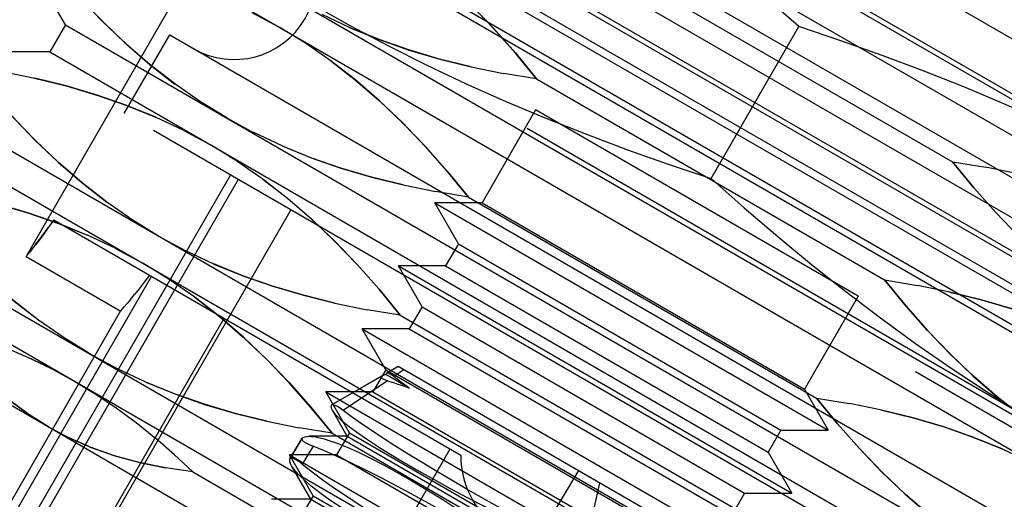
# Model space of a CAD drawing. Header units: inches. Extents: x 0 to 82.5, y 0 to 53.4.
# Tile 12 of 128: x 15.951 to 16.378, y 26.422 to 26.63. Entities that reach past the tile are written whole.
import ezdxf

# ---------------------------------------------------------------- set-up
doc = ezdxf.new("R2010")
doc.units = ezdxf.units.IN
doc.header["$LTSCALE"] = 4.538835
doc.header["$MEASUREMENT"] = 0
doc.linetypes.add('HIDDEN', pattern=[0.2, 0.1, -0.1])
doc.layers.add('DEFAULT_2', color=8, linetype='HIDDEN')
doc.layers.add('DOOR_ASSEMBLY', color=7, linetype='CONTINUOUS')

msp = doc.modelspace()

# ---------------------------------------------------------------- linework, layer by layer
at = {"layer": 'DEFAULT_2', "color": 8, "linetype": 'HIDDEN'}
msp.add_line((3.7609, 33.7397), (17.0186, 26.08536), dxfattribs=at)
at = {"layer": 'DOOR_ASSEMBLY', "color": 8, "linetype": 'HIDDEN'}
for p, q in [((3.6466, 33.95015), (17.25706, 26.09215)), ((16.1744, 26.90925), (15.95406, 26.52761)), ((16.05952, 26.78113), (16.53685, 26.50554)), ((16.05272, 26.76935), (16.53006, 26.49376)), ((16.02947, 26.76453), (16.5375, 26.47122)), ((15.99694, 26.75149), (16.54247, 26.43653)), ((16.02195, 26.75149), (16.52997, 26.45818)), ((16.56409, 26.35586), (15.91627, 26.72987)), ((16.00944, 26.72983), (16.51747, 26.43653)), ((16.02999, 26.72998), (16.50732, 26.45439)), ((16.00192, 26.71679), (16.50994, 26.42349)), ((16.02319, 26.71821), (16.50053, 26.44262)), ((16.23416, 26.70654), (16.38494, 26.61949)), ((16.4573, 26.45042), (16.05156, 26.68468)), ((16.00046, 26.67884), (16.4778, 26.40325)), ((15.97093, 26.6277), (15.9482, 26.66707)), ((15.99366, 26.66707), (16.471, 26.39148)), ((16.20463, 26.6554), (16.35541, 26.56835)), ((16.05176, 26.63308), (16.06357, 26.62671)), ((16.09436, 26.62637), (16.08214, 26.63213)), ((15.97093, 26.6277), (15.96414, 26.61592)), ((15.97093, 26.6277), (16.44827, 26.35211)), ((16.07499, 26.61966), (16.06357, 26.62671)), ((16.25071, 26.5611), (16.2887, 26.62691)), ((15.99644, 26.58921), (16.01613, 26.6233)), ((16.01613, 26.6233), (16.42187, 26.38905)), ((15.96414, 26.61592), (15.91868, 26.61592)), ((15.96414, 26.61592), (16.44147, 26.34033)), ((16.14679, 26.60948), (16.1608, 26.60661)), ((15.94361, 26.60744), (15.95762, 26.60456)), ((16.1751, 26.60426), (16.16078, 26.60661)), ((16.1751, 26.60426), (16.32588, 26.5172)), ((16.04084, 26.58734), (16.02941, 26.59438)), ((16.40218, 26.35496), (15.99644, 26.58921)), ((16.02227, 26.58192), (16.01004, 26.58768)), ((16.04084, 26.58734), (16.05265, 26.58097)), ((16.17469, 26.59086), (16.15146, 26.55061)), ((16.31448, 26.51015), (16.17469, 26.59086)), ((16.02223, 26.58194), (16.03404, 26.57557)), ((16.06483, 26.57523), (16.05261, 26.58098)), ((15.94141, 26.57655), (16.41874, 26.30096)), ((16.04546, 26.56852), (16.03404, 26.57557)), ((16.35541, 26.56835), (16.36973, 26.56599)), ((16.38373, 26.56312), (16.36972, 26.566)), ((15.93461, 26.56478), (16.41195, 26.28919)), ((15.93814, 26.38193), (16.04247, 26.56263)), ((16.04585, 26.56068), (15.94152, 26.37998)), ((16.11726, 26.55834), (16.13127, 26.55547)), ((16.14558, 26.55311), (16.13126, 26.55547)), ((16.14558, 26.55311), (16.29636, 26.46606)), ((16.15146, 26.55061), (16.131, 26.55061)), ((16.131, 26.55061), (16.30148, 26.45219)), ((16.14123, 26.53289), (16.131, 26.55061)), ((16.15146, 26.55061), (16.29125, 26.4699)), ((16.06859, 26.54756), (15.96426, 26.36685)), ((15.96588, 26.54321), (16.14223, 26.4414)), ((16.01131, 26.5362), (15.99989, 26.54324)), ((15.99274, 26.53078), (15.98052, 26.53653)), ((16.01131, 26.5362), (16.02312, 26.52983)), ((15.958, 26.53248), (15.95657, 26.53066)), ((16.14123, 26.53289), (16.13571, 26.52333)), ((16.14123, 26.53289), (16.28102, 26.45219)), ((15.95393, 26.52739), (15.9541, 26.52759)), ((15.95397, 26.52736), (15.99489, 26.50373)), ((15.95544, 26.52925), (15.9541, 26.52759)), ((15.95658, 26.53068), (15.95544, 26.52924)), ((15.9927, 26.53079), (16.00451, 26.52442)), ((16.03531, 26.52408), (16.02308, 26.52984)), ((15.91188, 26.52541), (16.38921, 26.24982)), ((16.01594, 26.51738), (16.00451, 26.52442)), ((16.13571, 26.52333), (16.11525, 26.52333)), ((16.11525, 26.52333), (16.28573, 26.42491)), ((16.12548, 26.50562), (16.11525, 26.52333)), ((16.13571, 26.52333), (16.2755, 26.44263)), ((16.0082, 26.51878), (15.91962, 26.36535)), ((16.00732, 26.51929), (16.00501, 26.51619)), ((16.00502, 26.5162), (16.00286, 26.51338)), ((16.32588, 26.5172), (16.3402, 26.51485)), ((16.3542, 26.51198), (16.34019, 26.51485)), ((15.90508, 26.51364), (16.38242, 26.23805)), ((15.99914, 26.50877), (16.0009, 26.51091)), ((16.00288, 26.5134), (16.00089, 26.5109)), ((16.31448, 26.51015), (16.29125, 26.4699)), ((16.08773, 26.5072), (16.10174, 26.50432)), ((15.9161, 26.36738), (15.99498, 26.50399)), ((16.11605, 26.50197), (16.10173, 26.50432)), ((16.11605, 26.50197), (16.26683, 26.41492)), ((16.12548, 26.50562), (16.11996, 26.49606)), ((16.12548, 26.50562), (16.26527, 26.42491)), ((15.95112, 26.34716), (16.0397, 26.50059)), ((15.89372, 26.49395), (16.37105, 26.21836)), ((16.11996, 26.49606), (16.0995, 26.49606)), ((16.0995, 26.49606), (16.26998, 26.39763)), ((16.10973, 26.47834), (16.0995, 26.49606)), ((16.11996, 26.49606), (16.25975, 26.41535)), ((15.98178, 26.48505), (15.97036, 26.4921)), ((15.98178, 26.48505), (15.99359, 26.47868)), ((15.96568, 26.47838), (15.95612, 26.48308)), ((16.00578, 26.47294), (15.99355, 26.4787)), ((16.10973, 26.47834), (16.10421, 26.46878)), ((16.10973, 26.47834), (16.24952, 26.39763)), ((16.11988, 26.4704), (16.10977, 26.47624)), ((16.11008, 26.47682), (16.11516, 26.47976)), ((16.11017, 26.47689), (16.11008, 26.47682)), ((16.11514, 26.47976), (16.11017, 26.47689)), ((16.1176, 26.47834), (16.11318, 26.47539)), ((16.23999, 26.40768), (16.11515, 26.47976)), ((16.08628, 26.46307), (16.10813, 26.47569)), ((16.1079, 26.47558), (16.0864, 26.46317)), ((16.11051, 26.47359), (16.09126, 26.46069)), ((16.10813, 26.47569), (16.10791, 26.47558)), ((16.10421, 26.46878), (16.08376, 26.46878)), ((16.08376, 26.46878), (16.25423, 26.37036)), ((16.09398, 26.45107), (16.08376, 26.46878)), ((16.10421, 26.46878), (16.244, 26.38807)), ((16.29125, 26.4699), (16.30148, 26.45219)), ((16.0864, 26.46317), (16.08628, 26.46307)), ((16.29636, 26.46606), (16.31068, 26.46371)), ((16.32467, 26.46084), (16.31066, 26.46371)), ((15.9929, 26.46185), (16.00155, 26.45549)), ((16.09308, 26.4495), (16.08649, 26.46092)), ((16.00153, 26.45551), (16.00997, 26.44875)), ((16.05821, 26.45605), (16.07222, 26.45318)), ((16.08652, 26.45083), (16.0722, 26.45318)), ((16.08652, 26.45083), (16.2373, 26.36377)), ((16.09398, 26.45107), (16.08846, 26.44151)), ((16.09398, 26.45107), (16.23378, 26.37036)), ((16.28102, 26.45219), (16.2755, 26.44263)), ((16.28102, 26.45219), (16.30148, 26.45219)), ((16.00994, 26.44877), (16.01816, 26.44164)), ((16.06819, 26.43978), (16.07352, 26.44865)), ((16.07339, 26.4485), (16.06826, 26.43995)), ((16.07352, 26.44865), (16.07339, 26.4485)), ((16.09308, 26.4495), (16.07661, 26.4495)), ((16.09308, 26.4495), (16.23287, 26.36879)), ((16.04908, 26.2906), (16.13766, 26.44403)), ((16.07823, 26.44522), (16.07351, 26.43739)), ((16.2755, 26.44263), (16.28573, 26.42491)), ((16.3771, 26.44395), (16.38932, 26.43819)), ((16.02611, 26.43416), (16.01813, 26.44166)), ((16.08846, 26.44151), (16.06801, 26.44151)), ((16.06801, 26.44151), (16.23848, 26.34308)), ((16.07824, 26.42379), (16.06801, 26.44151)), ((16.06826, 26.43995), (16.06819, 26.43978)), ((16.08846, 26.44151), (16.22826, 26.3608)), ((16.02611, 26.43416), (16.25307, 26.30312)), ((16.07733, 26.42223), (16.06895, 26.43675)), ((16.19324, 26.43467), (16.17672, 26.40713)), ((16.19508, 26.39653), (16.20255, 26.4293)), ((16.26527, 26.42491), (16.25975, 26.41535)), ((16.26527, 26.42491), (16.28573, 26.42491)), ((16.07733, 26.42223), (16.06021, 26.42223)), ((16.07824, 26.42379), (16.07272, 26.41423)), ((16.07733, 26.42223), (16.21713, 26.34152)), ((16.07824, 26.42379), (16.21803, 26.34308))]:
    msp.add_line(p, q, dxfattribs=at)
for points in [[(16.2887, 26.62691), (16.2743, 26.63963), (16.25977, 26.65202), (16.24511, 26.66409), (16.23029, 26.67583), (16.21528, 26.68723), (16.20008, 26.69829), (16.18465, 26.70898), (16.16903, 26.71929), (16.15325, 26.72918), (16.13728, 26.73866)], [(16.1751, 26.60426), (16.16592, 26.61547), (16.15644, 26.62614), (16.14669, 26.63628), (16.13664, 26.64585), (16.12628, 26.6548), (16.11558, 26.66313), (16.10448, 26.67084)], [(16.02945, 26.59436), (16.01835, 26.60206), (16.00765, 26.61039), (15.99729, 26.61934), (15.98724, 26.62891), (15.97749, 26.63905), (15.96802, 26.64972), (15.95883, 26.66093)], [(15.95883, 26.66093), (15.96803, 26.64971), (15.97751, 26.63902), (15.98728, 26.62886), (15.99734, 26.61928), (16.00771, 26.61033), (16.0184, 26.60202)], [(16.11553, 26.66317), (16.12622, 26.65486), (16.13659, 26.64591), (16.14665, 26.63633), (16.15642, 26.62617), (16.16591, 26.61548), (16.1751, 26.60426)], [(16.07823, 26.63637), (16.09442, 26.62728), (16.11088, 26.61855), (16.12761, 26.61018), (16.14459, 26.60217), (16.16176, 26.59453), (16.17914, 26.58723), (16.19672, 26.58027), (16.2145, 26.57361), (16.2325, 26.56722), (16.25071, 26.5611)], [(16.14679, 26.60948), (16.13311, 26.61286), (16.11978, 26.61679), (16.10684, 26.62129), (16.0943, 26.62639)], [(16.09436, 26.62637), (16.10692, 26.62127), (16.11985, 26.61677), (16.13316, 26.61285), (16.14682, 26.60948)], [(16.46119, 26.55165), (16.44499, 26.56074), (16.42854, 26.56946), (16.4118, 26.57784), (16.39483, 26.58585), (16.37765, 26.59349), (16.36027, 26.60079), (16.3427, 26.60775), (16.32492, 26.61441), (16.30692, 26.6208), (16.2887, 26.62691)], [(16.14558, 26.55311), (16.13639, 26.56433), (16.12691, 26.575), (16.11716, 26.58514), (16.10711, 26.59471), (16.09675, 26.60366), (16.08606, 26.61198), (16.07496, 26.61969)], [(15.99992, 26.54321), (15.98882, 26.55092), (15.97813, 26.55925), (15.96777, 26.5682), (15.95771, 26.57776), (15.94796, 26.58791), (15.93849, 26.59858), (15.9293, 26.60979)], [(15.9293, 26.60979), (15.9385, 26.59856), (15.94798, 26.58788), (15.95775, 26.57772), (15.96782, 26.56814), (15.97818, 26.55919), (15.98887, 26.55088)], [(16.086, 26.61203), (16.09669, 26.60371), (16.10706, 26.59477), (16.11712, 26.58519), (16.12689, 26.57502), (16.13638, 26.56434), (16.14558, 26.55311)], [(15.95758, 26.60457), (15.97124, 26.6012), (15.98455, 26.59728), (15.99748, 26.59278), (16.01004, 26.58768)], [(16.01011, 26.58765), (15.99756, 26.59276), (15.98463, 26.59726), (15.9713, 26.60119), (15.95762, 26.60456)], [(16.11726, 26.55834), (16.10358, 26.56172), (16.09025, 26.56564), (16.07732, 26.57015), (16.06477, 26.57525)], [(16.06483, 26.57523), (16.07739, 26.57013), (16.09032, 26.56563), (16.10363, 26.56171), (16.11729, 26.55834)], [(16.11605, 26.50197), (16.10686, 26.51318), (16.09739, 26.52385), (16.08764, 26.534), (16.07759, 26.54356), (16.06722, 26.55251), (16.05653, 26.56084), (16.04543, 26.56855)], [(16.41499, 26.50943), (16.40429, 26.51775), (16.39393, 26.5267), (16.38386, 26.53628), (16.3741, 26.54644), (16.36461, 26.55712), (16.35541, 26.56835)], [(16.35541, 26.56835), (16.3646, 26.55714), (16.37407, 26.54647), (16.38383, 26.53632), (16.39388, 26.52676), (16.40424, 26.51781), (16.41493, 26.50948), (16.42603, 26.50177)], [(15.97039, 26.49207), (15.95929, 26.49978), (15.9486, 26.5081), (15.93824, 26.51705), (15.92819, 26.52662), (15.91844, 26.53676), (15.90896, 26.54743), (15.89977, 26.55865)], [(15.89977, 26.55865), (15.90897, 26.54742), (15.91846, 26.53674), (15.92822, 26.52658), (15.93829, 26.517), (15.94865, 26.50805), (15.95935, 26.49973)], [(16.05647, 26.56089), (16.06717, 26.55257), (16.07753, 26.54362), (16.0876, 26.53404), (16.09736, 26.52388), (16.10685, 26.5132), (16.11605, 26.50197)], [(16.25071, 26.5611), (16.26511, 26.54839), (16.27965, 26.53599), (16.2943, 26.52392), (16.30912, 26.51219), (16.32413, 26.50078), (16.33933, 26.48973), (16.35476, 26.47904), (16.37038, 26.46873), (16.38617, 26.45884), (16.40213, 26.44936)], [(15.92805, 26.55343), (15.94171, 26.55005), (15.95502, 26.54613), (15.96796, 26.54163), (15.98052, 26.53653)], [(15.98058, 26.53651), (15.96804, 26.54161), (15.9551, 26.54612), (15.94177, 26.55004), (15.92809, 26.55342)], [(15.96588, 26.54321), (15.96362, 26.54002), (15.96155, 26.53717), (15.95965, 26.53464), (15.95798, 26.53246)], [(15.958, 26.53248), (15.95968, 26.53467), (15.96157, 26.5372), (15.96364, 26.54004)], [(16.08773, 26.5072), (16.07405, 26.51057), (16.06072, 26.5145), (16.04779, 26.519), (16.03524, 26.52411)], [(16.03531, 26.52408), (16.04787, 26.51898), (16.0608, 26.51449), (16.07411, 26.51057), (16.08777, 26.50719)], [(16.08652, 26.45083), (16.07733, 26.46204), (16.06786, 26.47271), (16.05811, 26.48285), (16.04806, 26.49242), (16.0377, 26.50137), (16.027, 26.5097), (16.0159, 26.51741)], [(16.38546, 26.45829), (16.37477, 26.4666), (16.3644, 26.47555), (16.35434, 26.48513), (16.34457, 26.49529), (16.33508, 26.50598), (16.32588, 26.5172)], [(16.32588, 26.5172), (16.33507, 26.50599), (16.34455, 26.49532), (16.3543, 26.48518), (16.36435, 26.47561), (16.37471, 26.46666), (16.3854, 26.45834), (16.3965, 26.45063)], [(16.40663, 26.49509), (16.39407, 26.50019), (16.38114, 26.50469), (16.36783, 26.50861), (16.35417, 26.51198)], [(16.3542, 26.51198), (16.36788, 26.5086), (16.38121, 26.50468), (16.39414, 26.50017), (16.40669, 26.49507)], [(15.99914, 26.50877), (15.99765, 26.50699), (15.99645, 26.50559)], [(16.02695, 26.50974), (16.03764, 26.50143), (16.04801, 26.49248), (16.05807, 26.4829), (16.06784, 26.47274), (16.07732, 26.46205), (16.08652, 26.45083)], [(15.99485, 26.50376), (15.99503, 26.50396), (15.99557, 26.50457), (15.99645, 26.50559)], [(15.9463, 26.48739), (15.95613, 26.48308), (15.96568, 26.47837), (15.97499, 26.47328)], [(15.96362, 26.45359), (15.95501, 26.45897), (15.94663, 26.46516), (15.93845, 26.47216), (15.93052, 26.47997)], [(15.93055, 26.47992), (15.93849, 26.47212), (15.94667, 26.46514), (15.95504, 26.45896)], [(16.10977, 26.47624), (16.10947, 26.47616), (16.10919, 26.47608), (16.10891, 26.47599), (16.10865, 26.4759), (16.10838, 26.4758), (16.10813, 26.47569)], [(16.11008, 26.47682), (16.11001, 26.47673), (16.10994, 26.47664), (16.10988, 26.47655), (16.10983, 26.47645), (16.1098, 26.47635), (16.10977, 26.47624)], [(16.11318, 26.47539), (16.1124, 26.47598), (16.11171, 26.47643), (16.11114, 26.47674), (16.11067, 26.47691), (16.11032, 26.47694), (16.11017, 26.47689)], [(15.97499, 26.47328), (15.98405, 26.46777), (15.99291, 26.46184)], [(16.05821, 26.45605), (16.04452, 26.45943), (16.03119, 26.46336), (16.01826, 26.46786), (16.00571, 26.47296)], [(16.00578, 26.47294), (16.01834, 26.46784), (16.03127, 26.46334), (16.04458, 26.45942), (16.05824, 26.45605)], [(16.10791, 26.47558), (16.10777, 26.47549), (16.1076, 26.47527), (16.10762, 26.47502), (16.10784, 26.47476), (16.10824, 26.47448), (16.10882, 26.47419), (16.10958, 26.4739), (16.11051, 26.47359)], [(16.11051, 26.47359), (16.11198, 26.47313), (16.11349, 26.47264), (16.11504, 26.47213), (16.11662, 26.47158), (16.11824, 26.471), (16.11988, 26.4704)], [(16.11988, 26.4704), (16.11864, 26.47129), (16.11745, 26.47215), (16.11631, 26.473), (16.11521, 26.47382), (16.11417, 26.47461), (16.11318, 26.47539)], [(16.09126, 26.46069), (16.08995, 26.46164), (16.08883, 26.46237), (16.08789, 26.46288), (16.08715, 26.46317), (16.08661, 26.46323), (16.0864, 26.46317)], [(16.35593, 26.40715), (16.34524, 26.41546), (16.33487, 26.42441), (16.32481, 26.43399), (16.31504, 26.44415), (16.30556, 26.45483), (16.29636, 26.46606)], [(16.29636, 26.46606), (16.30555, 26.45485), (16.31502, 26.44418), (16.32477, 26.43404), (16.33482, 26.42447), (16.34518, 26.41552), (16.35588, 26.40719), (16.36698, 26.39948)], [(16.08628, 26.46307), (16.08607, 26.4627), (16.08602, 26.46226), (16.08611, 26.46175), (16.08635, 26.46117), (16.08649, 26.46091)], [(16.08649, 26.46091), (16.08674, 26.46051), (16.08728, 26.45979)], [(16.08728, 26.45979), (16.08775, 26.45923), (16.08829, 26.45865), (16.0889, 26.45803), (16.08959, 26.45737), (16.09035, 26.45669), (16.09117, 26.45597)], [(16.21586, 26.38875), (16.20929, 26.39198), (16.2025, 26.3954), (16.19551, 26.39897), (16.18838, 26.40268), (16.18116, 26.40649), (16.17391, 26.41038), (16.16666, 26.41434), (16.15945, 26.41834), (16.15231, 26.42236), (16.14529, 26.42638), (16.13846, 26.43035), (16.13186, 26.43427), (16.12551, 26.4381), (16.11945, 26.44182), (16.11372, 26.44542), (16.10836, 26.44886), (16.10339, 26.45214), (16.09886, 26.45522), (16.09481, 26.45808), (16.09126, 26.46069)], [(16.3771, 26.44395), (16.36454, 26.44905), (16.35161, 26.45355), (16.3383, 26.45747), (16.32464, 26.46084)], [(16.32467, 26.46084), (16.33836, 26.45746), (16.35168, 26.45353), (16.36462, 26.44903), (16.37716, 26.44393)], [(16.09117, 26.45597), (16.09411, 26.4536), (16.09769, 26.45097), (16.10188, 26.44808), (16.10664, 26.44498), (16.11192, 26.44168), (16.1177, 26.43821), (16.12398, 26.43457), (16.13068, 26.4308), (16.13772, 26.42696), (16.14507, 26.42304), (16.15274, 26.41905), (16.16063, 26.41504), (16.16864, 26.41106), (16.17672, 26.40713)], [(15.96362, 26.45359), (15.97258, 26.44883), (15.98213, 26.44466), (15.99229, 26.44108), (16.00301, 26.43811), (16.01428, 26.43581)], [(16.02611, 26.43416), (16.01425, 26.43581), (16.00296, 26.43812), (15.99223, 26.44109), (15.98209, 26.44469), (15.97256, 26.44885)], [(16.07339, 26.4485), (16.07333, 26.44825), (16.07353, 26.44778), (16.07414, 26.44724), (16.07513, 26.44663), (16.0765, 26.44595), (16.07823, 26.44522)], [(16.07352, 26.44865), (16.07403, 26.449), (16.07468, 26.44926), (16.07545, 26.44943), (16.07636, 26.4495), (16.07662, 26.4495)], [(16.07662, 26.4495), (16.07739, 26.44948), (16.07855, 26.44936)], [(16.07855, 26.44936), (16.07944, 26.44923), (16.08037, 26.44905), (16.08137, 26.44883), (16.08242, 26.44856), (16.08353, 26.44825), (16.08469, 26.44789)], [(16.08469, 26.44789), (16.08864, 26.44652), (16.09305, 26.44474), (16.09789, 26.44257), (16.10314, 26.44002), (16.10877, 26.4371), (16.11475, 26.43383), (16.12104, 26.43022), (16.12762, 26.42629), (16.13443, 26.42207), (16.14146, 26.41758), (16.14868, 26.41282), (16.15605, 26.40783), (16.16352, 26.40265), (16.17107, 26.3973)], [(16.20764, 26.37051), (16.20052, 26.37546), (16.19312, 26.38048), (16.1855, 26.38554), (16.17771, 26.39062), (16.16979, 26.39567), (16.16178, 26.40068), (16.15372, 26.40561), (16.14568, 26.41041), (16.13774, 26.41505), (16.12994, 26.4195), (16.1223, 26.42374), (16.11489, 26.42774), (16.1078, 26.43146), (16.10105, 26.43488), (16.09464, 26.438), (16.08866, 26.44078), (16.08319, 26.44319), (16.07823, 26.44522)], [(16.06895, 26.43675), (16.06883, 26.43697), (16.06844, 26.43777), (16.06821, 26.43851), (16.06812, 26.43918), (16.06819, 26.43978)], [(16.07351, 26.43739), (16.07202, 26.43852), (16.07076, 26.43936), (16.06973, 26.43992), (16.06896, 26.44017), (16.06844, 26.44013), (16.06826, 26.43995)], [(16.07003, 26.43516), (16.06936, 26.43609), (16.06895, 26.43675)], [(16.07434, 26.43064), (16.07346, 26.43146), (16.07264, 26.43225), (16.07189, 26.43302), (16.0712, 26.43376), (16.07058, 26.43447), (16.07003, 26.43516)], [(16.07351, 26.43739), (16.07779, 26.4341), (16.08264, 26.43056), (16.08803, 26.4268), (16.09392, 26.42283), (16.10028, 26.41869), (16.10707, 26.4144), (16.11426, 26.40998), (16.12178, 26.40548), (16.12956, 26.40093), (16.13757, 26.39636), (16.14577, 26.39179), (16.15409, 26.38726), (16.16244, 26.3828), (16.17081, 26.37845), (16.17915, 26.3742), (16.18739, 26.3701), (16.19541, 26.36621), (16.20319, 26.36252)], [(16.16176, 26.38089), (16.15335, 26.38476), (16.14514, 26.38866), (16.13715, 26.39256), (16.12941, 26.39645), (16.12197, 26.40032), (16.11485, 26.40414), (16.10808, 26.40792), (16.10172, 26.41161), (16.09586, 26.41517), (16.09047, 26.4186), (16.08558, 26.4219), (16.08124, 26.42503), (16.07749, 26.42794), (16.07434, 26.43064)]]:
    msp.add_lwpolyline(points, dxfattribs=at)
for centre, radius, start, end in [((16.04408, 26.64808), 0.03543, 240, 60), ((16.1816, 26.4414), 0.03937, 180, 300)]:
    msp.add_arc(centre, radius, start, end, dxfattribs=at)

doc.saveas('drawing.dxf')
